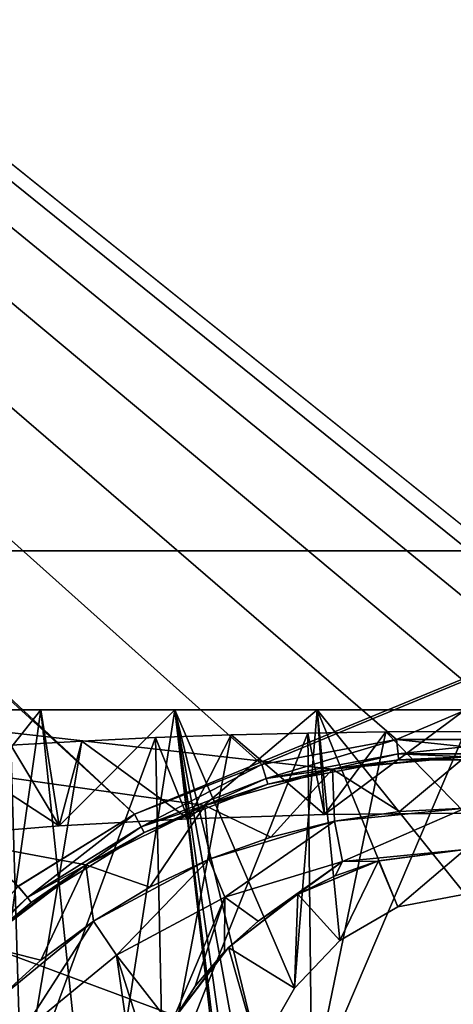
# Model space of a CAD drawing. Header units: millimetres. Extents: x -110 to 100, y -51 to 80.
# Tile 224 of 256: x -69.83 to -65.61, y 39.1 to 48.66. Entities that reach past the tile are written whole.
import ezdxf

# ---------------------------------------------------------------- set-up
doc = ezdxf.new("R2010")
doc.units = ezdxf.units.MM
doc.header["$LTSCALE"] = 128.90625
for name, color, linetype in [('1490', 7, 'CONTINUOUS'), ('1491', 7, 'CONTINUOUS'), ('1492', 7, 'CONTINUOUS'), ('1493', 7, 'CONTINUOUS'), ('1494', 7, 'CONTINUOUS'), ('1501', 7, 'CONTINUOUS'), ('1502', 7, 'CONTINUOUS'), ('1504', 7, 'CONTINUOUS'), ('1510', 7, 'CONTINUOUS'), ('1515', 7, 'CONTINUOUS'), ('1516', 7, 'CONTINUOUS'), ('1520', 7, 'CONTINUOUS'), ('1531', 7, 'CONTINUOUS'), ('1532', 7, 'CONTINUOUS'), ('486', 7, 'CONTINUOUS'), ('493', 7, 'CONTINUOUS'), ('495', 7, 'CONTINUOUS'), ('547', 7, 'CONTINUOUS'), ('557', 7, 'CONTINUOUS')]:
    doc.layers.add(name, color=color, linetype=linetype)

msp = doc.modelspace()

# ---------------------------------------------------------------- linework, layer by layer
at = {"layer": '1490', "linetype": 'CONTINUOUS'}
for points in [[(-69.1843, 40.4515, 87.05), (-85.5, 28.5, 87.05), (-85.5, 43.5, 87.05), (-69.1843, 40.4515, 87.05)], [(-68.029, 41.0268, 87.05), (-69.1843, 40.4515, 87.05), (-85.5, 43.5, 87.05), (-68.029, 41.0268, 87.05)], [(-66.7881, 41.3804, 87.05), (-68.029, 41.0268, 87.05), (-85.5, 43.5, 87.05), (-66.7881, 41.3804, 87.05)], [(-45.5, 43.5, 87.05), (-66.7881, 41.3804, 87.05), (-85.5, 43.5, 87.05), (-45.5, 43.5, 87.05)], [(-65.5, 41.5, 87.05), (-66.7881, 41.3804, 87.05), (-45.5, 43.5, 87.05), (-65.5, 41.5, 87.05)], [(-70.2146, 39.6739, 87.05), (-85.5, 28.5, 87.05), (-69.1843, 40.4515, 87.05), (-70.2146, 39.6739, 87.05)]]:
    msp.add_3dface(points, dxfattribs=at)
at = {"layer": '1491', "linetype": 'CONTINUOUS'}
for points in [[(-66.1369, 40.9687, 87.55), (-65.5, 41, 87.55), (-66.7681, 40.8751, 99.05), (-66.1369, 40.9687, 87.55)], [(-66.7681, 40.8751, 99.05), (-65.5, 41, 87.55), (-65.5, 41, 99.05), (-66.7681, 40.8751, 99.05)], [(-66.7678, 40.8752, 87.55), (-66.1369, 40.9687, 87.55), (-66.7681, 40.8751, 99.05), (-66.7678, 40.8752, 87.55)], [(-67.9874, 40.5052, 99.05), (-67.3865, 40.7202, 87.55), (-66.7681, 40.8751, 99.05), (-67.9874, 40.5052, 99.05)], [(-67.3865, 40.7202, 87.55), (-66.7678, 40.8752, 87.55), (-66.7681, 40.8751, 99.05), (-67.3865, 40.7202, 87.55)], [(-67.987, 40.5054, 87.55), (-67.3865, 40.7202, 87.55), (-67.9874, 40.5052, 99.05), (-67.987, 40.5054, 87.55)], [(-69.1112, 39.9046, 99.05), (-68.5637, 40.2327, 87.55), (-67.9874, 40.5052, 99.05), (-69.1112, 39.9046, 99.05)], [(-68.5637, 40.2327, 87.55), (-67.987, 40.5054, 87.55), (-67.9874, 40.5052, 99.05), (-68.5637, 40.2327, 87.55)], [(-69.1109, 39.9048, 87.55), (-68.5637, 40.2327, 87.55), (-69.1112, 39.9046, 99.05), (-69.1109, 39.9048, 87.55)], [(-70.0962, 39.0962, 99.05), (-69.6233, 39.5248, 87.55), (-69.1112, 39.9046, 99.05), (-70.0962, 39.0962, 99.05)], [(-69.6233, 39.5248, 87.55), (-69.1109, 39.9048, 87.55), (-69.1112, 39.9046, 99.05), (-69.6233, 39.5248, 87.55)], [(-70.096, 39.0964, 87.55), (-69.6233, 39.5248, 87.55), (-70.0962, 39.0962, 99.05), (-70.096, 39.0964, 87.55)]]:
    msp.add_3dface(points, dxfattribs=at)
at = {"layer": '1492', "linetype": 'CONTINUOUS'}
for points in [[(-66.7681, 40.8751, 99.05), (-65.5, 41, 99.05), (-66.6901, 40.4828, 99.45), (-66.7681, 40.8751, 99.05)], [(-66.6901, 40.4828, 99.45), (-65.5, 41, 99.05), (-65.5, 40.6, 99.45), (-66.6901, 40.4828, 99.45)], [(-67.9874, 40.5052, 99.05), (-66.7681, 40.8751, 99.05), (-67.8344, 40.1357, 99.45), (-67.9874, 40.5052, 99.05)], [(-67.8344, 40.1357, 99.45), (-66.7681, 40.8751, 99.05), (-66.6901, 40.4828, 99.45), (-67.8344, 40.1357, 99.45)], [(-69.1112, 39.9046, 99.05), (-67.9874, 40.5052, 99.05), (-68.889, 39.572, 99.45), (-69.1112, 39.9046, 99.05)], [(-68.889, 39.572, 99.45), (-67.9874, 40.5052, 99.05), (-67.8344, 40.1357, 99.45), (-68.889, 39.572, 99.45)], [(-70.0962, 39.0962, 99.05), (-69.1112, 39.9046, 99.05), (-69.8134, 38.8134, 99.45), (-70.0962, 39.0962, 99.05)], [(-69.8134, 38.8134, 99.45), (-69.1112, 39.9046, 99.05), (-68.889, 39.572, 99.45), (-69.8134, 38.8134, 99.45)]]:
    msp.add_3dface(points, dxfattribs=at)
at = {"layer": '1493', "linetype": 'CONTINUOUS'}
for points in [[(-66.6901, 40.4828, 99.45), (-65.5, 40.6, 99.45), (-66.6901, 40.4828, 167.05), (-66.6901, 40.4828, 99.45)], [(-65.5, 40.6, 99.45), (-65.5, 40.6, 167.05), (-66.6901, 40.4828, 167.05), (-65.5, 40.6, 99.45)], [(-67.8344, 40.1357, 99.45), (-66.6901, 40.4828, 99.45), (-67.8344, 40.1357, 167.05), (-67.8344, 40.1357, 99.45)], [(-67.8344, 40.1357, 167.05), (-66.6901, 40.4828, 99.45), (-66.6901, 40.4828, 167.05), (-67.8344, 40.1357, 167.05)], [(-68.889, 39.572, 99.45), (-67.8344, 40.1357, 99.45), (-68.889, 39.572, 167.05), (-68.889, 39.572, 99.45)], [(-68.889, 39.572, 167.05), (-67.8344, 40.1357, 99.45), (-67.8344, 40.1357, 167.05), (-68.889, 39.572, 167.05)], [(-69.8134, 38.8134, 99.45), (-68.889, 39.572, 99.45), (-69.8134, 38.8134, 167.05), (-69.8134, 38.8134, 99.45)], [(-69.8134, 38.8134, 167.05), (-68.889, 39.572, 99.45), (-68.889, 39.572, 167.05), (-69.8134, 38.8134, 167.05)]]:
    msp.add_3dface(points, dxfattribs=at)
at = {"layer": '1494', "linetype": 'CONTINUOUS'}
for points in [[(-66.6901, 40.4828, 167.05), (-65.5, 40.6, 167.05), (-66.354, 40.4858, 167.0809), (-66.6901, 40.4828, 167.05)], [(-67.8344, 40.1357, 167.05), (-66.6901, 40.4828, 167.05), (-67.5121, 39.9022, 167.2436), (-67.8344, 40.1357, 167.05)], [(-67.5121, 39.9022, 167.2436), (-66.6901, 40.4828, 167.05), (-67.1519, 40.1489, 167.1739), (-67.5121, 39.9022, 167.2436)], [(-67.1519, 40.1489, 167.1739), (-66.6901, 40.4828, 167.05), (-66.7635, 40.3443, 167.1197), (-67.1519, 40.1489, 167.1739)], [(-66.7635, 40.3443, 167.1197), (-66.6901, 40.4828, 167.05), (-66.354, 40.4858, 167.0809), (-66.7635, 40.3443, 167.1197)], [(-68.889, 39.572, 167.05), (-67.8344, 40.1357, 167.05), (-68.3585, 38.8964, 167.5442), (-68.889, 39.572, 167.05)], [(-68.3585, 38.8964, 167.5442), (-67.8344, 40.1357, 167.05), (-68.1215, 39.271, 167.4289), (-68.3585, 38.8964, 167.5442)], [(-68.1215, 39.271, 167.4289), (-67.8344, 40.1357, 167.05), (-67.8375, 39.6081, 167.3286), (-68.1215, 39.271, 167.4289)], [(-67.8375, 39.6081, 167.3286), (-67.8344, 40.1357, 167.05), (-67.5121, 39.9022, 167.2436), (-67.8375, 39.6081, 167.3286)], [(-69.8134, 38.8134, 167.05), (-68.889, 39.572, 167.05), (-68.6716, 38.0595, 167.8193), (-69.8134, 38.8134, 167.05)], [(-68.6716, 38.0595, 167.8193), (-68.889, 39.572, 167.05), (-68.5439, 38.489, 167.675), (-68.6716, 38.0595, 167.8193)], [(-68.5439, 38.489, 167.675), (-68.889, 39.572, 167.05), (-68.3585, 38.8964, 167.5442), (-68.5439, 38.489, 167.675)]]:
    msp.add_3dface(points, dxfattribs=at)
at = {"layer": '1501', "linetype": 'CONTINUOUS'}
for points in [[(-66.354, 40.4858, 167.0809), (-65.5, 40.6, 167.05), (-66.3412, 40.4893, 218.05), (-66.354, 40.4858, 167.0809)], [(-65.5, 40.6, 167.05), (-65.5, 40.6, 218.05), (-66.3412, 40.4893, 218.05), (-65.5, 40.6, 167.05)], [(-67.125, 40.1646, 218.05), (-66.354, 40.4858, 167.0809), (-66.3412, 40.4893, 218.05), (-67.125, 40.1646, 218.05)], [(-66.7635, 40.3443, 167.1197), (-66.354, 40.4858, 167.0809), (-67.125, 40.1646, 218.05), (-66.7635, 40.3443, 167.1197)], [(-67.1519, 40.1489, 167.1739), (-66.7635, 40.3443, 167.1197), (-67.125, 40.1646, 218.05), (-67.1519, 40.1489, 167.1739)], [(-67.7981, 39.6481, 218.05), (-67.1519, 40.1489, 167.1739), (-67.125, 40.1646, 218.05), (-67.7981, 39.6481, 218.05)], [(-67.5121, 39.9022, 167.2436), (-67.1519, 40.1489, 167.1739), (-67.7981, 39.6481, 218.05), (-67.5121, 39.9022, 167.2436)], [(-67.8375, 39.6081, 167.3286), (-67.5121, 39.9022, 167.2436), (-67.7981, 39.6481, 218.05), (-67.8375, 39.6081, 167.3286)], [(-68.3146, 38.975, 218.05), (-67.8375, 39.6081, 167.3286), (-67.7981, 39.6481, 218.05), (-68.3146, 38.975, 218.05)], [(-68.1215, 39.271, 167.4289), (-67.8375, 39.6081, 167.3286), (-68.3146, 38.975, 218.05), (-68.1215, 39.271, 167.4289)], [(-68.3585, 38.8964, 167.5442), (-68.1215, 39.271, 167.4289), (-68.3146, 38.975, 218.05), (-68.3585, 38.8964, 167.5442)]]:
    msp.add_3dface(points, dxfattribs=at)
at = {"layer": '1502', "linetype": 'CONTINUOUS'}
for points in [[(-66.3412, 40.4893, 218.05), (-65.5, 40.6, 218.05), (-66.1525, 40.0439, 218.3258), (-66.3412, 40.4893, 218.05)], [(-65.5, 40.6, 218.05), (-65.5, 40.167, 218.3), (-66.1525, 40.0439, 218.3258), (-65.5, 40.6, 218.05)], [(-67.125, 40.1646, 218.05), (-66.3412, 40.4893, 218.05), (-66.7169, 39.7165, 218.3902), (-67.125, 40.1646, 218.05)], [(-66.7169, 39.7165, 218.3902), (-66.3412, 40.4893, 218.05), (-66.1525, 40.0439, 218.3258), (-66.7169, 39.7165, 218.3902)], [(-67.7981, 39.6481, 218.05), (-67.125, 40.1646, 218.05), (-67.1586, 39.2542, 218.4684), (-67.7981, 39.6481, 218.05)], [(-67.1586, 39.2542, 218.4684), (-67.125, 40.1646, 218.05), (-66.7169, 39.7165, 218.3902), (-67.1586, 39.2542, 218.4684)], [(-68.3146, 38.975, 218.05), (-67.7981, 39.6481, 218.05), (-67.5113, 38.6339, 218.5489), (-68.3146, 38.975, 218.05)], [(-67.5113, 38.6339, 218.5489), (-67.7981, 39.6481, 218.05), (-67.1586, 39.2542, 218.4684), (-67.5113, 38.6339, 218.5489)]]:
    msp.add_3dface(points, dxfattribs=at)
at = {"layer": '1504', "linetype": 'CONTINUOUS'}
for points in [[(-68.5092, 41.6855, 240.7745), (-69.2251, 41.6525, 240.5053), (-68.1919, 40.8965, 234.3481), (-68.5092, 41.6855, 240.7745)], [(-67.7729, 41.7116, 240.9865), (-68.5092, 41.6855, 240.7745), (-68.1919, 40.8965, 234.3481), (-67.7729, 41.7116, 240.9865)], [(-66.867, 40.9379, 234.6859), (-67.7729, 41.7116, 240.9865), (-68.1919, 40.8965, 234.3481), (-66.867, 40.9379, 234.6859)], [(-67.0276, 41.7301, 241.1377), (-67.7729, 41.7116, 240.9865), (-66.867, 40.9379, 234.6859), (-67.0276, 41.7301, 241.1377)], [(-66.2703, 41.7413, 241.2289), (-67.0276, 41.7301, 241.1377), (-66.867, 40.9379, 234.6859), (-66.2703, 41.7413, 241.2289)], [(-65.5, 40.952, 234.8), (-66.2703, 41.7413, 241.2289), (-66.867, 40.9379, 234.6859), (-65.5, 40.952, 234.8)], [(-65.5, 41.7452, 241.2605), (-66.2703, 41.7413, 241.2289), (-65.5, 40.952, 234.8), (-65.5, 41.7452, 241.2605)], [(-69.9142, 41.6126, 240.1805), (-70.5787, 41.5658, 239.7996), (-69.4449, 40.8286, 233.7954), (-69.9142, 41.6126, 240.1805)], [(-69.2251, 41.6525, 240.5053), (-69.9142, 41.6126, 240.1805), (-69.4449, 40.8286, 233.7954), (-69.2251, 41.6525, 240.5053)], [(-68.1919, 40.8965, 234.3481), (-69.2251, 41.6525, 240.5053), (-69.4449, 40.8286, 233.7954), (-68.1919, 40.8965, 234.3481)], [(-69.4449, 40.8286, 233.7954), (-70.5787, 41.5658, 239.7996), (-70.5916, 40.736, 233.0412), (-69.4449, 40.8286, 233.7954)]]:
    msp.add_3dface(points, dxfattribs=at)
at = {"layer": '1510', "linetype": 'CONTINUOUS'}
for points in [[(-69.2251, 41.6525, 240.5053), (-68.5092, 41.6855, 240.7745), (-69.8117, 38.1452, 240.6598), (-69.2251, 41.6525, 240.5053)], [(-68.5092, 41.6855, 240.7745), (-68.4347, 38.2146, 241.2253), (-69.8117, 38.1452, 240.6598), (-68.5092, 41.6855, 240.7745)], [(-68.5092, 41.6855, 240.7745), (-67.7729, 41.7116, 240.9865), (-68.4347, 38.2146, 241.2253), (-68.5092, 41.6855, 240.7745)], [(-67.7729, 41.7116, 240.9865), (-67.0276, 41.7301, 241.1377), (-68.4347, 38.2146, 241.2253), (-67.7729, 41.7116, 240.9865)], [(-67.0276, 41.7301, 241.1377), (-66.9909, 38.2569, 241.57), (-68.4347, 38.2146, 241.2253), (-67.0276, 41.7301, 241.1377)], [(-67.0276, 41.7301, 241.1377), (-66.2703, 41.7413, 241.2289), (-66.9909, 38.2569, 241.57), (-67.0276, 41.7301, 241.1377)], [(-66.2703, 41.7413, 241.2289), (-65.5, 41.7452, 241.2605), (-66.9909, 38.2569, 241.57), (-66.2703, 41.7413, 241.2289)], [(-65.5, 41.7452, 241.2605), (-65.5, 38.2713, 241.687), (-66.9909, 38.2569, 241.57), (-65.5, 41.7452, 241.2605)], [(-69.9142, 41.6126, 240.1805), (-69.8117, 38.1452, 240.6598), (-71.0852, 38.05, 239.885), (-69.9142, 41.6126, 240.1805)], [(-69.9142, 41.6126, 240.1805), (-69.2251, 41.6525, 240.5053), (-69.8117, 38.1452, 240.6598), (-69.9142, 41.6126, 240.1805)]]:
    msp.add_3dface(points, dxfattribs=at)
at = {"layer": '1515', "linetype": 'CONTINUOUS'}
for points in [[(-69.6233, 41.9558, 233.6954), (-70.5916, 40.736, 233.0412), (-70.8041, 41.9558, 232.8688), (-69.6233, 41.9558, 233.6954)], [(-70.8041, 41.9558, 220.2312), (-70.3366, 36.9558, 219.8672), (-69.6233, 41.9558, 219.4046), (-70.8041, 41.9558, 220.2312)], [(-69.4449, 40.8286, 233.7954), (-70.5916, 40.736, 233.0412), (-69.6233, 41.9558, 233.6954), (-69.4449, 40.8286, 233.7954)], [(-70.3366, 36.9558, 219.8672), (-69.0993, 36.9558, 219.1267), (-69.6233, 41.9558, 219.4046), (-70.3366, 36.9558, 219.8672)], [(-68.3209, 41.9558, 234.302), (-69.4449, 40.8286, 233.7954), (-69.6233, 41.9558, 233.6954), (-68.3209, 41.9558, 234.302)], [(-69.6233, 41.9558, 219.4046), (-69.0993, 36.9558, 219.1267), (-68.3209, 41.9558, 218.798), (-69.6233, 41.9558, 219.4046)], [(-68.1919, 40.8965, 234.3481), (-69.4449, 40.8286, 233.7954), (-68.3209, 41.9558, 234.302), (-68.1919, 40.8965, 234.3481)], [(-69.0993, 36.9558, 219.1267), (-67.7439, 36.9558, 218.611), (-68.3209, 41.9558, 218.798), (-69.0993, 36.9558, 219.1267)], [(-67.7439, 36.9558, 218.611), (-67.767, 37.3814, 218.6176), (-68.3209, 41.9558, 218.798), (-67.7439, 36.9558, 218.611)], [(-67.767, 37.3814, 218.6176), (-67.7334, 37.8214, 218.6081), (-68.3209, 41.9558, 218.798), (-67.767, 37.3814, 218.6176)], [(-67.7334, 37.8214, 218.6081), (-67.6449, 38.2472, 218.5837), (-68.3209, 41.9558, 218.798), (-67.7334, 37.8214, 218.6081)], [(-67.6449, 38.2472, 218.5837), (-67.5113, 38.6339, 218.5489), (-68.3209, 41.9558, 218.798), (-67.6449, 38.2472, 218.5837)], [(-67.5113, 38.6339, 218.5489), (-67.1586, 39.2542, 218.4684), (-68.3209, 41.9558, 218.798), (-67.5113, 38.6339, 218.5489)], [(-68.3209, 41.9558, 218.798), (-67.1586, 39.2542, 218.4684), (-66.9374, 41.9558, 218.4264), (-68.3209, 41.9558, 218.798)], [(-66.9374, 41.9558, 234.6736), (-68.1919, 40.8965, 234.3481), (-68.3209, 41.9558, 234.302), (-66.9374, 41.9558, 234.6736)], [(-66.867, 40.9379, 234.6859), (-68.1919, 40.8965, 234.3481), (-66.9374, 41.9558, 234.6736), (-66.867, 40.9379, 234.6859)], [(-67.1586, 39.2542, 218.4684), (-66.7169, 39.7165, 218.3902), (-66.9374, 41.9558, 218.4264), (-67.1586, 39.2542, 218.4684)], [(-66.1525, 40.0439, 218.3258), (-65.5, 40.167, 218.3), (-66.9374, 41.9558, 218.4264), (-66.1525, 40.0439, 218.3258)], [(-66.9374, 41.9558, 218.4264), (-65.5, 40.167, 218.3), (-65.5, 41.9558, 218.3), (-66.9374, 41.9558, 218.4264)], [(-66.7169, 39.7165, 218.3902), (-66.1525, 40.0439, 218.3258), (-66.9374, 41.9558, 218.4264), (-66.7169, 39.7165, 218.3902)], [(-65.5, 41.9558, 234.8), (-66.867, 40.9379, 234.6859), (-66.9374, 41.9558, 234.6736), (-65.5, 41.9558, 234.8)], [(-65.5, 40.952, 234.8), (-66.867, 40.9379, 234.6859), (-65.5, 41.9558, 234.8), (-65.5, 40.952, 234.8)]]:
    msp.add_3dface(points, dxfattribs=at)
at = {"layer": '1516', "linetype": 'CONTINUOUS'}
for points in [[(-69.6233, 41.9558, 233.6954), (-70.8041, 41.9558, 232.8688), (-69.6233, 41.9558, 219.4046), (-69.6233, 41.9558, 233.6954)], [(-70.8041, 41.9558, 232.8688), (-70.8041, 41.9558, 220.2312), (-69.6233, 41.9558, 219.4046), (-70.8041, 41.9558, 232.8688)], [(-68.3209, 41.9558, 234.302), (-69.6233, 41.9558, 233.6954), (-68.3209, 41.9558, 218.798), (-68.3209, 41.9558, 234.302)], [(-69.6233, 41.9558, 233.6954), (-69.6233, 41.9558, 219.4046), (-68.3209, 41.9558, 218.798), (-69.6233, 41.9558, 233.6954)], [(-66.9374, 41.9558, 234.6736), (-68.3209, 41.9558, 234.302), (-66.9374, 41.9558, 218.4264), (-66.9374, 41.9558, 234.6736)], [(-68.3209, 41.9558, 234.302), (-68.3209, 41.9558, 218.798), (-66.9374, 41.9558, 218.4264), (-68.3209, 41.9558, 234.302)], [(-65.5, 41.9558, 234.8), (-66.9374, 41.9558, 234.6736), (-65.5, 41.9558, 218.3), (-65.5, 41.9558, 234.8)], [(-66.9374, 41.9558, 234.6736), (-66.9374, 41.9558, 218.4264), (-65.5, 41.9558, 218.3), (-66.9374, 41.9558, 234.6736)]]:
    msp.add_3dface(points, dxfattribs=at)
at = {"layer": '1520', "linetype": 'CONTINUOUS'}
for points in [[(-80.5, 32.381, 247.05), (-50.5, 32.381, 247.05), (-80.5, 43.5, 247.05), (-80.5, 32.381, 247.05)], [(-50.5, 32.381, 247.05), (-50.5, 43.5, 247.05), (-80.5, 43.5, 247.05), (-50.5, 32.381, 247.05)]]:
    msp.add_3dface(points, dxfattribs=at)
at = {"layer": '1531', "linetype": 'CONTINUOUS'}
for points in [[(-45.5, 43.5, 87.05), (-85.5, 43.5, 87.05), (-85.5, 43.5, 242.05), (-45.5, 43.5, 87.05)], [(-45.5, 43.5, 242.05), (-45.5, 43.5, 87.05), (-85.5, 43.5, 242.05), (-45.5, 43.5, 242.05)], [(-45.5, 43.5, 242.05), (-85.5, 43.5, 242.05), (-85.3746, 43.5, 243.1626), (-45.5, 43.5, 242.05)], [(-45.6254, 43.5, 243.1626), (-45.5, 43.5, 242.05), (-85.3746, 43.5, 243.1626), (-45.6254, 43.5, 243.1626)], [(-45.6254, 43.5, 243.1626), (-85.3746, 43.5, 243.1626), (-85.0048, 43.5, 244.2194), (-45.6254, 43.5, 243.1626)], [(-45.9952, 43.5, 244.2194), (-45.6254, 43.5, 243.1626), (-85.0048, 43.5, 244.2194), (-45.9952, 43.5, 244.2194)], [(-45.9952, 43.5, 244.2194), (-85.0048, 43.5, 244.2194), (-84.4092, 43.5, 245.1674), (-45.9952, 43.5, 244.2194)], [(-46.5908, 43.5, 245.1674), (-45.9952, 43.5, 244.2194), (-84.4092, 43.5, 245.1674), (-46.5908, 43.5, 245.1674)], [(-46.5908, 43.5, 245.1674), (-84.4092, 43.5, 245.1674), (-83.6174, 43.5, 245.9592), (-46.5908, 43.5, 245.1674)], [(-47.3826, 43.5, 245.9592), (-46.5908, 43.5, 245.1674), (-83.6174, 43.5, 245.9592), (-47.3826, 43.5, 245.9592)], [(-47.3826, 43.5, 245.9592), (-83.6174, 43.5, 245.9592), (-82.6694, 43.5, 246.5548), (-47.3826, 43.5, 245.9592)], [(-48.3306, 43.5, 246.5548), (-47.3826, 43.5, 245.9592), (-82.6694, 43.5, 246.5548), (-48.3306, 43.5, 246.5548)], [(-48.3306, 43.5, 246.5548), (-82.6694, 43.5, 246.5548), (-81.6126, 43.5, 246.9246), (-48.3306, 43.5, 246.5548)], [(-49.3874, 43.5, 246.9246), (-48.3306, 43.5, 246.5548), (-81.6126, 43.5, 246.9246), (-49.3874, 43.5, 246.9246)], [(-80.5, 43.5, 247.05), (-49.3874, 43.5, 246.9246), (-81.6126, 43.5, 246.9246), (-80.5, 43.5, 247.05)], [(-50.5, 43.5, 247.05), (-49.3874, 43.5, 246.9246), (-80.5, 43.5, 247.05), (-50.5, 43.5, 247.05)]]:
    msp.add_3dface(points, dxfattribs=at)
at = {"layer": '1532', "linetype": 'CONTINUOUS'}
for points in [[(-66.7881, 41.3804, 87.05), (-65.5, 41.5, 87.05), (-66.1369, 40.9687, 87.55), (-66.7881, 41.3804, 87.05)], [(-65.5, 41.5, 87.05), (-65.5, 41, 87.55), (-66.1369, 40.9687, 87.55), (-65.5, 41.5, 87.05)], [(-68.029, 41.0268, 87.05), (-66.7881, 41.3804, 87.05), (-67.3865, 40.7202, 87.55), (-68.029, 41.0268, 87.05)], [(-66.7881, 41.3804, 87.05), (-66.7678, 40.8752, 87.55), (-67.3865, 40.7202, 87.55), (-66.7881, 41.3804, 87.05)], [(-66.7881, 41.3804, 87.05), (-66.1369, 40.9687, 87.55), (-66.7678, 40.8752, 87.55), (-66.7881, 41.3804, 87.05)], [(-69.1843, 40.4515, 87.05), (-68.029, 41.0268, 87.05), (-68.5637, 40.2327, 87.55), (-69.1843, 40.4515, 87.05)], [(-68.029, 41.0268, 87.05), (-67.987, 40.5054, 87.55), (-68.5637, 40.2327, 87.55), (-68.029, 41.0268, 87.05)], [(-68.029, 41.0268, 87.05), (-67.3865, 40.7202, 87.55), (-67.987, 40.5054, 87.55), (-68.029, 41.0268, 87.05)], [(-70.2146, 39.6739, 87.05), (-69.1843, 40.4515, 87.05), (-69.6233, 39.5248, 87.55), (-70.2146, 39.6739, 87.05)], [(-69.1843, 40.4515, 87.05), (-69.1109, 39.9048, 87.55), (-69.6233, 39.5248, 87.55), (-69.1843, 40.4515, 87.05)], [(-69.1843, 40.4515, 87.05), (-68.5637, 40.2327, 87.55), (-69.1109, 39.9048, 87.55), (-69.1843, 40.4515, 87.05)], [(-70.2146, 39.6739, 87.05), (-69.6233, 39.5248, 87.55), (-70.096, 39.0964, 87.55), (-70.2146, 39.6739, 87.05)]]:
    msp.add_3dface(points, dxfattribs=at)
at = {"layer": '486', "linetype": 'CONTINUOUS'}
for points in [[(-109.5, 79, 87.05), (33.55, 34.5, 87.05), (33.6714, 36.7562, 87.05), (-109.5, 79, 87.05)], [(33.55, 34.5, 87.05), (-109.5, 79, 87.05), (-61.1561, 40.2417, 87.05), (33.55, 34.5, 87.05)], [(39.2808, 48.8971, 87.05), (-109.5, 79, 87.05), (37.8138, 47.1668, 87.05), (39.2808, 48.8971, 87.05)], [(37.8138, 47.1668, 87.05), (-109.5, 79, 87.05), (36.5412, 45.2881, 87.05), (37.8138, 47.1668, 87.05)], [(36.5412, 45.2881, 87.05), (-109.5, 79, 87.05), (35.479, 43.28, 87.05), (36.5412, 45.2881, 87.05)], [(35.479, 43.28, 87.05), (-109.5, 79, 87.05), (34.6418, 41.1733, 87.05), (35.479, 43.28, 87.05)], [(34.6418, 41.1733, 87.05), (-109.5, 79, 87.05), (34.0349, 38.979, 87.05), (34.6418, 41.1733, 87.05)], [(34.0349, 38.979, 87.05), (-109.5, 79, 87.05), (33.6714, 36.7562, 87.05), (34.0349, 38.979, 87.05)], [(-61.1561, 40.2417, 87.05), (-109.5, 79, 87.05), (-62.2865, 40.9425, 87.05), (-61.1561, 40.2417, 87.05)], [(-62.2865, 40.9425, 87.05), (-109.5, 79, 87.05), (-63.5253, 41.4234, 87.05), (-62.2865, 40.9425, 87.05)], [(-63.5253, 41.4234, 87.05), (-109.5, 79, 87.05), (-64.833, 41.6689, 87.05), (-63.5253, 41.4234, 87.05)], [(-64.833, 41.6689, 87.05), (-109.5, 79, 87.05), (-66.1666, 41.669, 87.05), (-64.833, 41.6689, 87.05)], [(-66.1666, 41.669, 87.05), (-109.5, 79, 87.05), (-67.4743, 41.4235, 87.05), (-66.1666, 41.669, 87.05)], [(-67.4743, 41.4235, 87.05), (-109.5, 79, 87.05), (-68.7132, 40.9427, 87.05), (-67.4743, 41.4235, 87.05)], [(-68.7132, 40.9427, 87.05), (-109.5, 79, 87.05), (-69.8436, 40.242, 87.05), (-68.7132, 40.9427, 87.05)]]:
    msp.add_3dface(points, dxfattribs=at)
at = {"layer": '493', "linetype": 'CONTINUOUS'}
for points in [[(-66.1459, 41.4701, 86.85), (-67.4156, 41.2328, 86.85), (-66.1459, 41.4701, 84.75), (-66.1459, 41.4701, 86.85)], [(-66.1459, 41.4701, 84.75), (-67.4156, 41.2328, 86.85), (-67.4156, 41.2328, 84.75), (-66.1459, 41.4701, 84.75)], [(-64.8541, 41.4701, 86.85), (-66.1459, 41.4701, 86.85), (-64.8541, 41.4701, 84.75), (-64.8541, 41.4701, 86.85)], [(-64.8541, 41.4701, 84.75), (-66.1459, 41.4701, 86.85), (-66.1459, 41.4701, 84.75), (-64.8541, 41.4701, 84.75)], [(-67.4156, 41.2328, 86.85), (-68.6202, 40.7661, 86.85), (-67.4156, 41.2328, 84.75), (-67.4156, 41.2328, 86.85)], [(-67.4156, 41.2328, 84.75), (-68.6202, 40.7661, 86.85), (-68.6202, 40.7661, 84.75), (-67.4156, 41.2328, 84.75)], [(-68.6202, 40.7661, 86.85), (-69.7184, 40.0861, 86.85), (-68.6202, 40.7661, 84.75), (-68.6202, 40.7661, 86.85)], [(-68.6202, 40.7661, 84.75), (-69.7184, 40.0861, 86.85), (-69.7184, 40.0861, 84.75), (-68.6202, 40.7661, 84.75)], [(-69.7184, 40.0861, 86.85), (-70.6731, 39.2159, 86.85), (-69.7184, 40.0861, 84.75), (-69.7184, 40.0861, 86.85)], [(-69.7184, 40.0861, 84.75), (-70.6731, 39.2159, 86.85), (-70.6731, 39.2159, 84.75), (-69.7184, 40.0861, 84.75)]]:
    msp.add_3dface(points, dxfattribs=at)
at = {"layer": '495', "linetype": 'CONTINUOUS'}
for points in [[(-69.8439, 40.2417, 84.55), (-107.5, 76.5, 84.55), (-68.7135, 40.9425, 84.55), (-69.8439, 40.2417, 84.55)], [(-68.7135, 40.9425, 84.55), (-107.5, 76.5, 84.55), (-43.8617, 51.1667, 84.55), (-68.7135, 40.9425, 84.55)], [(-67.4748, 41.4234, 84.55), (-68.7135, 40.9425, 84.55), (-43.8617, 51.1667, 84.55), (-67.4748, 41.4234, 84.55)], [(-66.167, 41.6689, 84.55), (-67.4748, 41.4234, 84.55), (-43.8617, 51.1667, 84.55), (-66.167, 41.6689, 84.55)], [(-64.8334, 41.669, 84.55), (-66.167, 41.6689, 84.55), (-43.8617, 51.1667, 84.55), (-64.8334, 41.669, 84.55)]]:
    msp.add_3dface(points, dxfattribs=at)
at = {"layer": '547', "linetype": 'CONTINUOUS'}
for points in [[(-66.1666, 41.669, 87.05), (-67.4743, 41.4235, 87.05), (-67.4317, 41.2891, 86.9914), (-66.1666, 41.669, 87.05)], [(-66.1513, 41.5285, 86.9914), (-66.1666, 41.669, 87.05), (-67.4317, 41.2891, 86.9914), (-66.1513, 41.5285, 86.9914)], [(-64.833, 41.6689, 87.05), (-66.1666, 41.669, 87.05), (-64.8487, 41.5285, 86.9914), (-64.833, 41.6689, 87.05)], [(-64.8487, 41.5285, 86.9914), (-66.1666, 41.669, 87.05), (-66.1513, 41.5285, 86.9914), (-64.8487, 41.5285, 86.9914)], [(-66.1459, 41.4701, 86.85), (-66.1513, 41.5285, 86.9914), (-67.4317, 41.2891, 86.9914), (-66.1459, 41.4701, 86.85)], [(-66.1459, 41.4701, 86.85), (-64.8541, 41.4701, 86.85), (-66.1513, 41.5285, 86.9914), (-66.1459, 41.4701, 86.85)], [(-64.8541, 41.4701, 86.85), (-64.8487, 41.5285, 86.9914), (-66.1513, 41.5285, 86.9914), (-64.8541, 41.4701, 86.85)], [(-67.4743, 41.4235, 87.05), (-68.7132, 40.9427, 87.05), (-68.6463, 40.8186, 86.9914), (-67.4743, 41.4235, 87.05)], [(-67.4317, 41.2891, 86.9914), (-67.4743, 41.4235, 87.05), (-68.6463, 40.8186, 86.9914), (-67.4317, 41.2891, 86.9914)], [(-67.4156, 41.2328, 86.85), (-66.1459, 41.4701, 86.85), (-67.4317, 41.2891, 86.9914), (-67.4156, 41.2328, 86.85)], [(-67.4156, 41.2328, 86.85), (-67.4317, 41.2891, 86.9914), (-68.6463, 40.8186, 86.9914), (-67.4156, 41.2328, 86.85)], [(-68.6202, 40.7661, 86.85), (-67.4156, 41.2328, 86.85), (-68.6463, 40.8186, 86.9914), (-68.6202, 40.7661, 86.85)], [(-68.7132, 40.9427, 87.05), (-69.8436, 40.242, 87.05), (-69.7537, 40.1329, 86.9914), (-68.7132, 40.9427, 87.05)], [(-68.6463, 40.8186, 86.9914), (-68.7132, 40.9427, 87.05), (-69.7537, 40.1329, 86.9914), (-68.6463, 40.8186, 86.9914)], [(-68.6202, 40.7661, 86.85), (-68.6463, 40.8186, 86.9914), (-69.7537, 40.1329, 86.9914), (-68.6202, 40.7661, 86.85)], [(-69.7184, 40.0861, 86.85), (-68.6202, 40.7661, 86.85), (-69.7537, 40.1329, 86.9914), (-69.7184, 40.0861, 86.85)], [(-69.7537, 40.1329, 86.9914), (-69.8436, 40.242, 87.05), (-70.7164, 39.2553, 86.9914), (-69.7537, 40.1329, 86.9914)], [(-69.7184, 40.0861, 86.85), (-69.7537, 40.1329, 86.9914), (-70.7164, 39.2553, 86.9914), (-69.7184, 40.0861, 86.85)], [(-70.6731, 39.2159, 86.85), (-69.7184, 40.0861, 86.85), (-70.7164, 39.2553, 86.9914), (-70.6731, 39.2159, 86.85)]]:
    msp.add_3dface(points, dxfattribs=at)
at = {"layer": '557', "linetype": 'CONTINUOUS'}
for points in [[(-67.4748, 41.4234, 84.55), (-66.167, 41.6689, 84.55), (-67.4317, 41.2891, 84.6086), (-67.4748, 41.4234, 84.55)], [(-67.4317, 41.2891, 84.6086), (-66.167, 41.6689, 84.55), (-66.1513, 41.5285, 84.6086), (-67.4317, 41.2891, 84.6086)], [(-66.167, 41.6689, 84.55), (-64.8334, 41.669, 84.55), (-66.1513, 41.5285, 84.6086), (-66.167, 41.6689, 84.55)], [(-66.1513, 41.5285, 84.6086), (-64.8334, 41.669, 84.55), (-64.8487, 41.5285, 84.6086), (-66.1513, 41.5285, 84.6086)], [(-67.4156, 41.2328, 84.75), (-67.4317, 41.2891, 84.6086), (-66.1513, 41.5285, 84.6086), (-67.4156, 41.2328, 84.75)], [(-66.1459, 41.4701, 84.75), (-67.4156, 41.2328, 84.75), (-66.1513, 41.5285, 84.6086), (-66.1459, 41.4701, 84.75)], [(-66.1459, 41.4701, 84.75), (-66.1513, 41.5285, 84.6086), (-64.8487, 41.5285, 84.6086), (-66.1459, 41.4701, 84.75)], [(-64.8541, 41.4701, 84.75), (-66.1459, 41.4701, 84.75), (-64.8487, 41.5285, 84.6086), (-64.8541, 41.4701, 84.75)], [(-68.7135, 40.9425, 84.55), (-67.4748, 41.4234, 84.55), (-68.6463, 40.8186, 84.6086), (-68.7135, 40.9425, 84.55)], [(-68.6463, 40.8186, 84.6086), (-67.4748, 41.4234, 84.55), (-67.4317, 41.2891, 84.6086), (-68.6463, 40.8186, 84.6086)], [(-68.6202, 40.7661, 84.75), (-68.6463, 40.8186, 84.6086), (-67.4317, 41.2891, 84.6086), (-68.6202, 40.7661, 84.75)], [(-67.4156, 41.2328, 84.75), (-68.6202, 40.7661, 84.75), (-67.4317, 41.2891, 84.6086), (-67.4156, 41.2328, 84.75)], [(-69.8439, 40.2417, 84.55), (-68.7135, 40.9425, 84.55), (-69.7537, 40.1329, 84.6086), (-69.8439, 40.2417, 84.55)], [(-69.7537, 40.1329, 84.6086), (-68.7135, 40.9425, 84.55), (-68.6463, 40.8186, 84.6086), (-69.7537, 40.1329, 84.6086)], [(-69.7184, 40.0861, 84.75), (-69.7537, 40.1329, 84.6086), (-68.6463, 40.8186, 84.6086), (-69.7184, 40.0861, 84.75)], [(-68.6202, 40.7661, 84.75), (-69.7184, 40.0861, 84.75), (-68.6463, 40.8186, 84.6086), (-68.6202, 40.7661, 84.75)], [(-70.7164, 39.2553, 84.6086), (-69.8439, 40.2417, 84.55), (-69.7537, 40.1329, 84.6086), (-70.7164, 39.2553, 84.6086)], [(-70.6731, 39.2159, 84.75), (-70.7164, 39.2553, 84.6086), (-69.7537, 40.1329, 84.6086), (-70.6731, 39.2159, 84.75)], [(-69.7184, 40.0861, 84.75), (-70.6731, 39.2159, 84.75), (-69.7537, 40.1329, 84.6086), (-69.7184, 40.0861, 84.75)]]:
    msp.add_3dface(points, dxfattribs=at)

doc.saveas('drawing.dxf')
